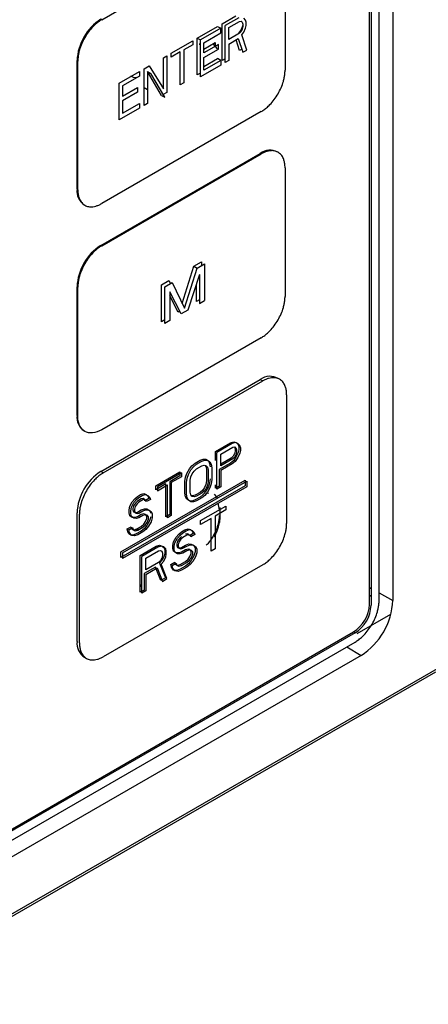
# Model space of a CAD drawing. Header units: millimetres. Extents: x 0 to 423, y 0 to 297.
# Tile 24 of 41: x 398.44 to 404.48, y 133.91 to 148.49. Entities that reach past the tile are written whole.
import ezdxf

# ---------------------------------------------------------------- set-up
doc = ezdxf.new("R2010")
doc.units = ezdxf.units.MM
doc.layers.add('实线', color=2, linetype='Continuous', lineweight=25)

msp = doc.modelspace()

# ---------------------------------------------------------------- linework, layer by layer
at = {"layer": '实线', "color": 2, "linetype": 'Continuous', "lineweight": 25, "true_color": 0xffff00}
for p, q in [((403.9539, 149.7751), (403.9539, 139.8922)), ((403.7496, 139.8879), (403.7496, 149.5278)), ((399.6484, 148.4892), (401.0369, 149.2908)), ((403.6318, 149.3), (403.6318, 139.8199)), ((403.6082, 139.8335), (403.6082, 149.2221)), ((402.359, 148.6974), (402.359, 147.7405)), ((401.4286, 148.4282), (401.6292, 148.544)), ((399.6484, 148.4892), (399.6366, 148.496)), ((401.0609, 148.2159), (401.3618, 148.3896)), ((401.3618, 148.3896), (401.4089, 148.3624)), ((401.4286, 147.8838), (401.4286, 148.4282)), ((401.6763, 148.5168), (401.4758, 148.401)), ((401.4758, 147.8566), (401.4758, 148.401)), ((401.5259, 148.372), (401.6847, 148.4637)), ((401.6847, 148.4637), (401.7097, 148.4666)), ((401.7295, 148.3934), (401.7044, 148.3326)), ((401.7097, 148.4666), (401.7265, 148.4531)), ((401.7265, 148.4531), (401.7348, 148.4231)), ((401.7348, 148.4188), (401.7295, 148.3934)), ((401.7348, 148.4231), (401.7348, 148.3884)), ((401.7766, 148.482), (401.7515, 148.5139)), ((401.785, 148.4521), (401.7766, 148.482)), ((401.7766, 148.3662), (401.785, 148.4057)), ((401.785, 148.4057), (401.785, 148.4521)), ((401.4089, 148.3624), (401.1081, 148.1887)), ((401.1582, 148.1482), (401.4089, 148.2929)), ((401.4089, 148.2929), (401.4089, 148.3624)), ((401.5259, 148.1983), (401.5259, 148.372)), ((401.6847, 148.2899), (401.5259, 148.1983)), ((401.7044, 148.3326), (401.671, 148.2901)), ((401.671, 148.2901), (401.6732, 148.2834)), ((401.7097, 148.316), (401.6847, 148.2899)), ((401.7265, 148.3488), (401.7097, 148.316)), ((401.7181, 148.2629), (401.7515, 148.3054)), ((401.7933, 148.0399), (401.7181, 148.2629)), ((401.7348, 148.3884), (401.7265, 148.3488)), ((401.7515, 148.3054), (401.7766, 148.3662)), ((400.6765, 147.994), (400.9941, 148.1773)), ((400.9941, 148.1194), (400.8604, 148.0422)), ((400.9941, 148.1773), (400.9941, 148.1194)), ((401.0609, 147.6716), (401.0609, 148.2159)), ((401.0609, 148.2159), (401.1081, 148.1887)), ((401.0979, 148.1188), (401.098, 148.1284)), ((401.098, 148.1284), (401.0986, 148.1375)), ((401.1081, 147.6444), (401.1081, 148.1887)), ((401.1582, 148.052), (401.3283, 148.1502)), ((401.1582, 147.9976), (401.1582, 148.1482)), ((401.3755, 148.123), (401.1582, 147.9976)), ((401.2945, 148.1285), (401.3546, 148.0592)), ((401.3283, 148.1502), (401.3283, 148.0958)), ((401.3755, 148.0535), (401.3755, 148.123)), ((401.5259, 148.1288), (401.668, 148.2108)), ((401.5259, 148.1288), (401.5259, 147.8856)), ((401.6877, 148.0334), (401.6358, 148.1922)), ((401.668, 148.2108), (401.7348, 148.0062)), ((400.5595, 147.9265), (400.6097, 147.9554)), ((400.6097, 147.9554), (400.6097, 147.4111)), ((400.8102, 148.0133), (400.6765, 147.9361)), ((400.6765, 147.9361), (400.6765, 147.994)), ((400.8102, 147.5268), (400.8102, 148.0133)), ((400.8604, 148.0422), (400.8604, 147.5558)), ((401.1582, 147.9281), (401.3755, 148.0535)), ((401.7199, 148.052), (401.6877, 148.0334)), ((401.7348, 148.0062), (401.7933, 148.0399)), ((399.2831, 145.9784), (399.2831, 147.8837)), ((399.2949, 145.9716), (399.2949, 147.8769)), ((400.2754, 147.7625), (400.3506, 147.8059)), ((400.3506, 147.8059), (400.5595, 147.4632)), ((400.5595, 147.4632), (400.5595, 147.9265)), ((401.4089, 147.818), (401.1081, 147.6444)), ((401.1582, 147.7428), (401.1582, 147.9281)), ((401.1582, 147.7972), (401.3618, 147.9147)), ((401.4089, 147.8875), (401.1582, 147.7428)), ((401.4089, 147.8875), (401.3618, 147.9147)), ((401.4089, 147.8875), (401.4089, 147.818)), ((401.4758, 147.9111), (401.4286, 147.8838)), ((401.5259, 147.8856), (401.4758, 147.8566)), ((399.9077, 147.5502), (400.2085, 147.7239)), ((400.2085, 147.7239), (400.2085, 147.6544)), ((400.2754, 147.2181), (400.2754, 147.7625)), ((400.5344, 147.3676), (400.3255, 147.7219)), ((400.3255, 147.7219), (400.3255, 147.247)), ((400.3255, 147.7219), (400.3727, 147.6947)), ((400.5816, 147.3404), (400.3727, 147.6947)), ((401.1081, 147.6988), (401.0609, 147.6716)), ((399.9077, 147.0058), (399.9077, 147.5502)), ((400.2085, 147.6544), (399.9578, 147.5096)), ((400.8604, 147.5558), (400.8102, 147.5268)), ((399.9578, 147.5096), (399.9578, 147.3591)), ((399.9578, 147.3591), (400.1751, 147.4845)), ((400.1751, 147.415), (399.9578, 147.2896)), ((400.1751, 147.4845), (400.1751, 147.415)), ((400.3255, 147.4519), (400.2754, 147.48)), ((400.6097, 147.4111), (400.5576, 147.381)), ((399.9578, 147.2896), (399.9578, 147.1043)), ((399.9578, 147.1043), (400.2085, 147.249)), ((400.2085, 147.249), (400.2085, 147.1795)), ((400.3255, 147.247), (400.2754, 147.2181)), ((400.5344, 147.3676), (400.5816, 147.3404)), ((402.0054, 147.1281), (399.6484, 145.7674)), ((400.2085, 147.1795), (399.9077, 147.0058)), ((399.6366, 145.1482), (401.9937, 146.5089)), ((399.6484, 145.1414), (402.0054, 146.5021)), ((402.0153, 146.5056), (402.0015, 146.5133)), ((402.359, 146.2979), (402.359, 144.3927)), ((401.0111, 144.8393), (401.1216, 144.9031)), ((401.1216, 144.9031), (401.1216, 144.8487)), ((400.8402, 144.2893), (401.0111, 144.8393)), ((400.8741, 144.2194), (401.0582, 144.8121)), ((401.0111, 144.8393), (401.0582, 144.8121)), ((401.0582, 144.8121), (401.1687, 144.8759)), ((401.1687, 144.8759), (401.1687, 144.3315)), ((400.5323, 144.563), (400.6428, 144.6267)), ((400.5794, 144.5357), (400.6899, 144.5995)), ((400.6428, 144.6267), (400.6634, 144.5842)), ((400.6899, 144.5995), (400.8741, 144.2194)), ((401.095, 144.7176), (400.9232, 144.1898)), ((401.095, 144.7176), (401.095, 144.289)), ((399.2831, 142.6306), (399.2831, 144.5358)), ((399.2949, 142.6238), (399.2949, 144.529)), ((400.5323, 144.0186), (400.5323, 144.563)), ((400.5794, 143.9914), (400.5794, 144.5357)), ((400.6531, 144.4624), (400.6531, 144.0339)), ((400.825, 144.1331), (400.6531, 144.4624)), ((401.0479, 144.3162), (401.0479, 144.5728)), ((400.7778, 144.1603), (400.6531, 144.3993)), ((401.095, 144.3435), (401.0479, 144.3162)), ((401.095, 144.289), (401.1687, 144.3315)), ((400.8031, 144.1749), (400.7778, 144.1603)), ((400.9232, 144.1898), (400.825, 144.1331)), ((400.5794, 144.0458), (400.5323, 144.0186)), ((400.6531, 144.0339), (400.5794, 143.9914)), ((402.0054, 143.7803), (399.6484, 142.4196)), ((399.6366, 141.8004), (401.9937, 143.1611)), ((401.9937, 143.1611), (402.029, 143.1407)), ((399.672, 141.78), (402.029, 143.1407)), ((402.3826, 142.9365), (402.3826, 141.0312)), ((399.2831, 142.6306), (399.2949, 142.6238)), ((399.3867, 142.4017), (399.3984, 142.3949)), ((401.3286, 142.0967), (401.5536, 142.2266)), ((401.5772, 142.213), (401.3522, 142.0831)), ((401.4084, 142.0577), (401.5865, 142.1605)), ((401.5536, 142.2266), (401.6005, 142.2421)), ((401.624, 142.2285), (401.5772, 142.213)), ((401.5865, 142.1605), (401.6147, 142.1651)), ((401.6005, 142.2421), (401.638, 142.229)), ((401.6105, 142.1644), (401.6192, 142.1371)), ((401.6147, 142.1651), (401.6334, 142.1528)), ((401.6192, 142.1371), (401.6192, 142.1023)), ((401.6615, 142.2154), (401.624, 142.2285)), ((401.6334, 142.1528), (401.6428, 142.1235)), ((401.638, 142.229), (401.6661, 142.1989)), ((401.6428, 142.1235), (401.6428, 142.0887)), ((401.6897, 142.1853), (401.6615, 142.2154)), ((401.6661, 142.1989), (401.6755, 142.1695)), ((401.6755, 142.1232), (401.6661, 142.0831)), ((401.6755, 142.1695), (401.6755, 142.1232)), ((401.699, 142.1559), (401.6897, 142.1853)), ((401.699, 142.1559), (401.699, 142.1096)), ((401.1036, 141.9668), (401.1505, 141.9823)), ((401.1505, 141.9823), (401.188, 141.9808)), ((401.188, 141.9808), (401.2255, 141.9561)), ((401.3286, 141.9616), (401.3286, 142.0967)), ((401.3522, 141.5387), (401.3522, 142.0831)), ((401.4084, 141.8839), (401.4084, 142.0577)), ((401.563, 142.0004), (401.4084, 141.9111)), ((401.5865, 141.9868), (401.4084, 141.8839)), ((401.5911, 142.0282), (401.563, 142.0004)), ((401.6147, 142.0146), (401.5865, 141.9868)), ((401.6098, 142.0622), (401.5911, 142.0282)), ((401.638, 142.0205), (401.6005, 141.9641)), ((401.6192, 142.1023), (401.6098, 142.0622)), ((401.6334, 142.0486), (401.6147, 142.0146)), ((401.6615, 142.0069), (401.624, 141.9505)), ((401.6428, 142.0887), (401.6334, 142.0486)), ((401.6661, 142.0831), (401.638, 142.0205)), ((401.6897, 142.0695), (401.6615, 142.0069)), ((401.699, 142.1096), (401.6897, 142.0695)), ((400.9068, 141.7721), (400.9442, 141.8401)), ((400.9442, 141.8401), (400.9817, 141.8849)), ((400.9678, 141.8265), (401.0053, 141.8713)), ((400.9817, 141.8849), (401.0286, 141.9235)), ((401.0053, 141.8713), (401.0522, 141.9099)), ((401.0147, 141.8072), (401.0522, 141.8404)), ((401.0286, 141.9235), (401.1036, 141.9668)), ((401.0522, 141.9099), (401.1272, 141.9532)), ((401.0522, 141.8404), (401.1272, 141.8837)), ((401.1272, 141.9532), (401.1741, 141.9687)), ((401.1272, 141.8837), (401.1647, 141.8938)), ((401.1647, 141.8938), (401.1928, 141.8869)), ((401.1741, 141.9687), (401.2116, 141.9672)), ((401.1768, 141.8908), (401.188, 141.8765)), ((401.188, 141.8765), (401.1974, 141.8356)), ((401.1928, 141.8869), (401.2116, 141.8629)), ((401.1974, 141.8356), (401.1974, 141.6619)), ((401.2116, 141.9672), (401.2491, 141.9425)), ((401.2116, 141.8629), (401.2209, 141.822)), ((401.2255, 141.9561), (401.2442, 141.9206)), ((401.2442, 141.9206), (401.2536, 141.8681)), ((401.2491, 141.9425), (401.2678, 141.907)), ((401.2678, 141.907), (401.2772, 141.8545)), ((401.2772, 141.8545), (401.2772, 141.6808)), ((401.5536, 141.9255), (401.3849, 141.828)), ((401.5772, 141.9119), (401.4084, 141.8144)), ((401.6005, 141.9641), (401.5536, 141.9255)), ((401.624, 141.9505), (401.5772, 141.9119)), ((399.672, 141.78), (399.6366, 141.8004)), ((400.4474, 141.588), (400.8036, 141.7937)), ((400.8272, 141.78), (400.471, 141.5744)), ((400.8036, 141.7357), (400.6536, 141.6492)), ((400.8272, 141.7221), (400.6772, 141.6355)), ((400.8036, 141.7937), (400.8036, 141.7357)), ((400.8272, 141.78), (400.8272, 141.7221)), ((400.8786, 141.6516), (400.888, 141.715)), ((400.888, 141.715), (400.9068, 141.7721)), ((400.9022, 141.638), (400.9116, 141.7013)), ((400.9116, 141.7013), (400.9303, 141.7585)), ((400.9303, 141.7585), (400.9678, 141.8265)), ((400.9584, 141.6705), (400.9678, 141.7222)), ((400.9678, 141.7222), (400.9866, 141.7678)), ((400.9866, 141.7678), (401.0147, 141.8072)), ((401.2209, 141.822), (401.2209, 141.6483)), ((401.2536, 141.6944), (401.2442, 141.631)), ((401.3849, 141.828), (401.3849, 141.5848)), ((401.4084, 141.8144), (401.4084, 141.5712)), ((399.9313, 140.6096), (401.7697, 141.6709)), ((401.7697, 141.5893), (399.9313, 140.5279)), ((399.9548, 140.596), (401.7933, 141.6573)), ((401.7933, 141.5757), (399.9548, 140.5143)), ((400.5974, 141.6167), (400.4474, 141.5301)), ((400.4474, 141.5301), (400.4474, 141.588)), ((400.471, 141.5165), (400.621, 141.6031)), ((400.471, 141.5744), (400.471, 141.5165)), ((400.5974, 141.1302), (400.5974, 141.6167)), ((400.621, 141.1166), (400.621, 141.6031)), ((400.6536, 141.6492), (400.6536, 141.1627)), ((400.6772, 141.6355), (400.6772, 141.1491)), ((400.8786, 141.4779), (400.8786, 141.6516)), ((400.9022, 141.4643), (400.9022, 141.638)), ((400.9584, 141.4968), (400.9584, 141.6705)), ((401.1692, 141.5646), (401.1411, 141.5252)), ((401.1928, 141.551), (401.1647, 141.5116)), ((401.188, 141.6102), (401.1692, 141.5646)), ((401.1974, 141.6619), (401.188, 141.6102)), ((401.2255, 141.5739), (401.188, 141.5059)), ((401.2116, 141.5966), (401.1928, 141.551)), ((401.2209, 141.6483), (401.2116, 141.5966)), ((401.2491, 141.5603), (401.2116, 141.4923)), ((401.2442, 141.631), (401.2255, 141.5739)), ((401.2678, 141.6174), (401.2491, 141.5603)), ((401.2772, 141.6808), (401.2678, 141.6174)), ((401.3286, 141.5524), (401.3286, 141.605)), ((401.3849, 141.5848), (401.3286, 141.5524)), ((401.4084, 141.5712), (401.3522, 141.5387)), ((401.7697, 141.6709), (401.7697, 141.5893)), ((401.7933, 141.6573), (401.7933, 141.5757)), ((400.1005, 141.353), (400.138, 141.3978)), ((400.138, 141.3978), (400.1755, 141.4311)), ((400.1616, 141.3842), (400.1991, 141.4175)), ((400.1755, 141.4311), (400.2224, 141.4581)), ((400.2318, 141.394), (400.1755, 141.3616)), ((400.1991, 141.4175), (400.246, 141.4445)), ((400.2224, 141.4581), (400.2693, 141.4736)), ((400.2599, 141.3987), (400.2318, 141.394)), ((400.246, 141.4445), (400.2929, 141.46)), ((400.2787, 141.3864), (400.2599, 141.3987)), ((400.2693, 141.4736), (400.3068, 141.4605)), ((400.3443, 141.4011), (400.288, 141.3686)), ((400.2929, 141.46), (400.3304, 141.4469)), ((400.3068, 141.4605), (400.3349, 141.4304)), ((400.3304, 141.4469), (400.3585, 141.4168)), ((400.3349, 141.4304), (400.3443, 141.4011)), ((400.3585, 141.4168), (400.3678, 141.3875)), ((400.888, 141.4254), (400.8786, 141.4779)), ((400.9068, 141.3899), (400.888, 141.4254)), ((400.9116, 141.4118), (400.9022, 141.4643)), ((400.9303, 141.3763), (400.9116, 141.4118)), ((400.9678, 141.4558), (400.9584, 141.4968)), ((400.9866, 141.4319), (400.9678, 141.4558)), ((400.9911, 141.4386), (400.979, 141.4416)), ((401.0147, 141.425), (400.9866, 141.4319)), ((401.0286, 141.4487), (400.9911, 141.4386)), ((401.0522, 141.4351), (401.0147, 141.425)), ((401.1036, 141.492), (401.0286, 141.4487)), ((401.1036, 141.4225), (401.0286, 141.3792)), ((401.1272, 141.4784), (401.0522, 141.4351)), ((401.1272, 141.4089), (401.0522, 141.3656)), ((401.1411, 141.5252), (401.1036, 141.492)), ((401.1505, 141.4611), (401.1036, 141.4225)), ((401.1647, 141.5116), (401.1272, 141.4784)), ((401.1741, 141.4475), (401.1272, 141.4089)), ((401.188, 141.5059), (401.1505, 141.4611)), ((401.2116, 141.4923), (401.1741, 141.4475)), ((401.3122, 141.4636), (401.3608, 141.4076)), ((400.0537, 141.2333), (400.063, 141.285)), ((400.063, 141.285), (400.1005, 141.353)), ((400.0772, 141.2197), (400.0866, 141.2714)), ((400.0866, 141.2714), (400.1241, 141.3394)), ((400.1193, 141.2944), (400.1099, 141.2542)), ((400.1099, 141.2542), (400.1099, 141.231)), ((400.1474, 141.3337), (400.1193, 141.2944)), ((400.1241, 141.3394), (400.1616, 141.3842)), ((400.1429, 141.2807), (400.1335, 141.2406)), ((400.171, 141.3201), (400.1429, 141.2807)), ((400.1755, 141.3616), (400.1474, 141.3337)), ((400.1991, 141.348), (400.171, 141.3201)), ((400.2554, 141.3804), (400.1991, 141.348)), ((400.2318, 141.2319), (400.2787, 141.2474)), ((400.2835, 141.3851), (400.2554, 141.3804)), ((400.288, 141.3686), (400.2787, 141.3864)), ((400.2787, 141.2474), (400.3162, 141.2458)), ((400.3022, 141.3727), (400.2835, 141.3851)), ((400.3116, 141.355), (400.3022, 141.3727)), ((400.3678, 141.3875), (400.3116, 141.355)), ((400.9442, 141.3652), (400.9068, 141.3899)), ((400.9678, 141.3516), (400.9303, 141.3763)), ((400.9817, 141.3637), (400.9442, 141.3652)), ((401.0053, 141.3501), (400.9678, 141.3516)), ((401.0286, 141.3792), (400.9817, 141.3637)), ((401.0522, 141.3656), (401.0053, 141.3501)), ((401.111, 141.0729), (401.4845, 141.2885)), ((401.3665, 141.3293), (401.3851, 141.232)), ((401.4001, 141.1291), (401.4001, 141.2688)), ((401.4845, 141.2885), (401.4845, 141.2306)), ((399.2831, 139.2828), (399.2831, 141.188)), ((399.3184, 139.2624), (399.3184, 141.1676)), ((400.0537, 141.187), (400.0537, 141.2333)), ((400.063, 141.1461), (400.0537, 141.187)), ((400.1005, 141.1214), (400.063, 141.1461)), ((400.0772, 141.1734), (400.0772, 141.2197)), ((400.0866, 141.1325), (400.0772, 141.1734)), ((400.1241, 141.1078), (400.0866, 141.1325)), ((400.138, 141.1199), (400.1005, 141.1214)), ((400.1099, 141.231), (400.1193, 141.2017)), ((400.1193, 141.2017), (400.1474, 141.1948)), ((400.1616, 141.1063), (400.1241, 141.1078)), ((400.1335, 141.2406), (400.1335, 141.2174)), ((400.1335, 141.2174), (400.1429, 141.1881)), ((400.1755, 141.1299), (400.138, 141.1199)), ((400.1429, 141.1881), (400.171, 141.1812)), ((400.1474, 141.1948), (400.1755, 141.1994)), ((400.1991, 141.1163), (400.1616, 141.1063)), ((400.171, 141.1812), (400.1991, 141.1858)), ((400.1755, 141.1994), (400.2318, 141.2319)), ((400.2318, 141.1624), (400.1755, 141.1299)), ((400.1991, 141.1858), (400.2554, 141.2183)), ((400.2554, 141.1488), (400.1991, 141.1163)), ((400.2693, 141.1725), (400.2318, 141.1624)), ((400.2554, 141.2183), (400.3022, 141.2338)), ((400.2929, 141.1589), (400.2554, 141.1488)), ((400.2974, 141.1655), (400.2693, 141.1725)), ((400.321, 141.1519), (400.2929, 141.1589)), ((400.3162, 141.1416), (400.2974, 141.1655)), ((400.2974, 141.0613), (400.3162, 141.1069)), ((400.3022, 141.2338), (400.3397, 141.2322)), ((400.3162, 141.2458), (400.3537, 141.2212)), ((400.3162, 141.1069), (400.3162, 141.1416)), ((400.3397, 141.128), (400.321, 141.1519)), ((400.3397, 141.2322), (400.3772, 141.2076)), ((400.3397, 141.0933), (400.3397, 141.128)), ((400.3537, 141.2212), (400.3724, 141.1857)), ((400.3724, 141.1278), (400.3537, 141.0706)), ((400.3772, 141.2076), (400.396, 141.1721)), ((400.396, 141.1141), (400.3772, 141.057)), ((400.396, 141.1721), (400.396, 141.1141)), ((400.6536, 141.1627), (400.5974, 141.1302)), ((400.6772, 141.1491), (400.621, 141.1166)), ((401.2683, 141.1058), (401.111, 141.015)), ((401.2683, 140.6193), (401.2683, 141.1058)), ((401.4845, 141.2306), (401.3273, 141.1398)), ((401.3273, 141.1398), (401.3273, 140.6534)), ((400.0255, 140.9507), (400.0818, 140.9831)), ((400.0491, 140.9371), (400.1054, 140.9695)), ((400.0818, 140.9831), (400.0912, 140.9538)), ((400.1054, 140.9695), (400.1147, 140.9402)), ((400.1568, 140.9454), (400.2318, 140.9887)), ((400.1804, 140.9318), (400.2554, 140.9751)), ((400.2318, 140.9887), (400.2693, 141.0219)), ((400.2787, 140.9578), (400.2318, 140.9192)), ((400.2554, 140.9751), (400.2929, 141.0083)), ((400.2693, 141.0219), (400.2974, 141.0613)), ((400.3162, 141.0026), (400.2787, 140.9578)), ((400.2929, 141.0083), (400.321, 141.0477)), ((400.3397, 140.989), (400.3022, 140.9442)), ((400.3537, 141.0706), (400.3162, 141.0026)), ((400.321, 141.0477), (400.3397, 141.0933)), ((400.3772, 141.057), (400.3397, 140.989)), ((401.111, 141.015), (401.111, 141.0729)), ((400.0349, 140.9098), (400.0255, 140.9507)), ((400.0255, 140.9507), (400.0491, 140.9371)), ((400.063, 140.8681), (400.0349, 140.9098)), ((400.0349, 140.9098), (400.0585, 140.8962)), ((400.0585, 140.8962), (400.0491, 140.9371)), ((400.0866, 140.8545), (400.0585, 140.8962)), ((400.1099, 140.8604), (400.063, 140.8681)), ((400.1335, 140.8468), (400.0866, 140.8545)), ((400.0912, 140.9538), (400.1193, 140.9353)), ((400.1568, 140.8759), (400.1099, 140.8604)), ((400.1147, 140.9402), (400.1429, 140.9217)), ((400.1193, 140.9353), (400.1568, 140.9454)), ((400.1804, 140.8623), (400.1335, 140.8468)), ((400.1429, 140.9217), (400.1804, 140.9318)), ((400.2318, 140.9192), (400.1568, 140.8759)), ((400.2554, 140.9056), (400.1804, 140.8623)), ((400.3022, 140.9442), (400.2554, 140.9056)), ((400.708, 140.7592), (400.7473, 140.8282)), ((400.7315, 140.7455), (400.7709, 140.8146)), ((400.7473, 140.8282), (400.7866, 140.874)), ((400.7964, 140.8102), (400.7669, 140.77)), ((400.7709, 140.8146), (400.8102, 140.8604)), ((400.7866, 140.874), (400.8259, 140.9083)), ((400.8259, 140.8388), (400.7964, 140.8102)), ((400.8102, 140.8604), (400.8495, 140.8947)), ((400.8495, 140.8252), (400.82, 140.7966)), ((400.8259, 140.9083), (400.8751, 140.9367)), ((400.8495, 140.8947), (400.8986, 140.9231)), ((400.9085, 140.8593), (400.8495, 140.8252)), ((400.8751, 140.9367), (400.9242, 140.9535)), ((400.9144, 140.8783), (400.8849, 140.8729)), ((400.8986, 140.9231), (400.9478, 140.9399)), ((400.938, 140.8647), (400.9085, 140.8593)), ((400.9341, 140.8665), (400.9144, 140.8783)), ((400.9242, 140.9535), (400.9635, 140.9414)), ((400.9439, 140.849), (400.9341, 140.8665)), ((400.9576, 140.8529), (400.938, 140.8647)), ((401.0029, 140.8831), (400.9439, 140.849)), ((400.9478, 140.9399), (400.9871, 140.9278)), ((400.9675, 140.8354), (400.9576, 140.8529)), ((400.9635, 140.9414), (400.993, 140.9121)), ((401.0264, 140.8695), (400.9675, 140.8354)), ((400.9871, 140.9278), (401.0166, 140.8985)), ((400.993, 140.9121), (401.0029, 140.8831)), ((401.0166, 140.8985), (401.0264, 140.8695)), ((400.2165, 140.5565), (400.4524, 140.6927)), ((400.476, 140.6791), (400.24, 140.5429)), ((400.4524, 140.6927), (400.5015, 140.7095)), ((400.5251, 140.6959), (400.476, 140.6791)), ((400.5015, 140.7095), (400.5409, 140.6974)), ((400.5644, 140.6838), (400.5251, 140.6959)), ((400.5409, 140.6974), (400.5703, 140.6681)), ((400.5939, 140.6545), (400.5644, 140.6838)), ((400.5703, 140.6681), (400.5802, 140.6391)), ((400.6981, 140.7072), (400.708, 140.7592)), ((400.6981, 140.6608), (400.6981, 140.7072)), ((400.7217, 140.6935), (400.7315, 140.7455)), ((400.7217, 140.6472), (400.7217, 140.6935)), ((400.7669, 140.77), (400.7571, 140.7296)), ((400.7571, 140.7296), (400.7571, 140.7065)), ((400.7571, 140.7065), (400.7669, 140.6774)), ((400.7669, 140.6774), (400.7964, 140.6712)), ((400.7905, 140.7564), (400.7807, 140.716)), ((400.7807, 140.716), (400.7807, 140.6928)), ((400.7807, 140.6928), (400.7905, 140.6638)), ((400.82, 140.7966), (400.7905, 140.7564)), ((400.7905, 140.6638), (400.82, 140.6576)), ((400.7964, 140.6712), (400.8259, 140.6767)), ((400.8259, 140.6767), (400.8849, 140.7107)), ((400.8495, 140.6631), (400.9085, 140.6971)), ((400.8849, 140.7107), (400.9341, 140.7275)), ((400.9085, 140.6971), (400.9576, 140.7139)), ((400.9341, 140.7275), (400.9734, 140.7271)), ((400.9576, 140.7139), (400.9969, 140.7135)), ((400.9734, 140.7271), (401.0127, 140.7034)), ((400.9969, 140.7135), (401.0363, 140.6898)), ((401.0127, 140.7034), (401.0324, 140.6685)), ((401.0324, 140.6685), (401.0324, 140.6105)), ((401.0363, 140.6898), (401.0559, 140.6548)), ((399.9313, 140.5279), (399.9313, 140.6096)), ((399.9548, 140.596), (399.9548, 140.5143)), ((400.2165, 140.0121), (400.2165, 140.5565)), ((400.24, 139.9985), (400.24, 140.5429)), ((400.299, 140.519), (400.4858, 140.6268)), ((400.299, 140.3453), (400.299, 140.519)), ((400.4858, 140.6268), (400.5153, 140.6323)), ((400.5153, 140.6323), (400.5349, 140.6205)), ((400.5349, 140.6205), (400.5448, 140.5914)), ((400.5448, 140.5567), (400.5349, 140.5162)), ((400.5703, 140.5523), (400.5409, 140.489)), ((400.5448, 140.5914), (400.5448, 140.5567)), ((400.5644, 140.4753), (400.5939, 140.5387)), ((400.5802, 140.5927), (400.5703, 140.5523)), ((400.5802, 140.6391), (400.5802, 140.5927)), ((400.6037, 140.6254), (400.5939, 140.6545)), ((400.5939, 140.5387), (400.6037, 140.5791)), ((400.6037, 140.5791), (400.6037, 140.6254)), ((400.708, 140.6202), (400.6981, 140.6608)), ((400.7473, 140.5965), (400.708, 140.6202)), ((400.7315, 140.6066), (400.7217, 140.6472)), ((400.7709, 140.5829), (400.7315, 140.6066)), ((400.7866, 140.5961), (400.7473, 140.5965)), ((400.8102, 140.5825), (400.7709, 140.5829)), ((400.8259, 140.6072), (400.7866, 140.5961)), ((400.8495, 140.5936), (400.8102, 140.5825)), ((400.82, 140.6576), (400.8495, 140.6631)), ((400.8849, 140.6412), (400.8259, 140.6072)), ((400.9085, 140.6276), (400.8495, 140.5936)), ((400.9242, 140.6524), (400.8849, 140.6412)), ((400.9478, 140.6388), (400.9085, 140.6276)), ((400.9537, 140.6462), (400.9242, 140.6524)), ((400.9242, 140.5018), (400.9537, 140.542)), ((400.9773, 140.6326), (400.9478, 140.6388)), ((400.9478, 140.4882), (400.9773, 140.5284)), ((400.9734, 140.6228), (400.9537, 140.6462)), ((400.9537, 140.542), (400.9734, 140.5881)), ((400.9734, 140.5881), (400.9734, 140.6228)), ((401.0127, 140.5529), (400.9734, 140.4838)), ((400.9969, 140.6092), (400.9773, 140.6326)), ((400.9773, 140.5284), (400.9969, 140.5745)), ((400.9969, 140.5745), (400.9969, 140.6092)), ((401.0363, 140.5393), (400.9969, 140.4702)), ((401.0324, 140.6105), (401.0127, 140.5529)), ((401.0559, 140.5969), (401.0363, 140.5393)), ((401.0559, 140.6548), (401.0559, 140.5969)), ((401.3273, 140.6534), (401.2683, 140.6193)), ((366.8185, 117.0679), (407.3231, 140.4507)), ((402.029, 140.4189), (399.672, 139.0582)), ((400.4426, 140.3859), (400.2754, 140.2894)), ((400.4858, 140.4531), (400.299, 140.3453)), ((400.299, 140.2758), (400.4661, 140.3723)), ((400.5212, 140.188), (400.4426, 140.3859)), ((400.4661, 140.3723), (400.5448, 140.1744)), ((400.5153, 140.4817), (400.4858, 140.4531)), ((400.5409, 140.489), (400.5015, 140.4431)), ((400.5015, 140.4431), (400.59, 140.2278)), ((400.5349, 140.5162), (400.5153, 140.4817)), ((400.5251, 140.4295), (400.5644, 140.4753)), ((400.6136, 140.2142), (400.5251, 140.4295)), ((400.6686, 140.4237), (400.7276, 140.4578)), ((400.6785, 140.3831), (400.6686, 140.4237)), ((400.708, 140.3422), (400.6785, 140.3831)), ((400.6922, 140.4101), (400.7512, 140.4442)), ((400.702, 140.3695), (400.6922, 140.4101)), ((400.7276, 140.4578), (400.7375, 140.4287)), ((400.7375, 140.4287), (400.7669, 140.411)), ((400.7512, 140.4442), (400.761, 140.4151)), ((400.761, 140.4151), (400.7905, 140.3974)), ((400.7669, 140.411), (400.8063, 140.4221)), ((400.7905, 140.3974), (400.8298, 140.4085)), ((400.8063, 140.4221), (400.8849, 140.4675)), ((400.8849, 140.398), (400.8063, 140.3526)), ((400.8298, 140.4085), (400.9085, 140.4539)), ((400.9085, 140.3844), (400.8298, 140.339)), ((400.8849, 140.4675), (400.9242, 140.5018)), ((400.9341, 140.438), (400.8849, 140.398)), ((400.9085, 140.4539), (400.9478, 140.4882)), ((400.9576, 140.4244), (400.9085, 140.3844)), ((400.9734, 140.4838), (400.9341, 140.438)), ((400.9969, 140.4702), (400.9576, 140.4244)), ((400.2754, 140.2894), (400.2754, 140.0462)), ((400.299, 140.2758), (400.299, 140.0326)), ((400.59, 140.2278), (400.5212, 140.188)), ((400.7315, 140.3286), (400.702, 140.3695)), ((400.7571, 140.3358), (400.708, 140.3422)), ((400.7807, 140.3222), (400.7315, 140.3286)), ((400.8063, 140.3526), (400.7571, 140.3358)), ((400.8298, 140.339), (400.7807, 140.3222)), ((400.24, 140.1296), (400.2165, 140.116)), ((400.2165, 140.0987), (400.24, 140.1123)), ((400.5448, 140.1744), (400.6136, 140.2142)), ((403.6082, 140.0815), (403.6318, 140.0686)), ((400.2754, 140.0462), (400.2165, 140.0121)), ((400.299, 140.0326), (400.24, 139.9985)), ((403.6082, 139.9696), (403.6318, 139.956)), ((403.7496, 140.0041), (403.9539, 139.8922)), ((403.9204, 139.6826), (403.4225, 139.3951)), ((403.3961, 139.4117), (389.9611, 131.6558)), ((390.1025, 131.7647), (403.3725, 139.4253)), ((403.3961, 139.4117), (403.3725, 139.4253)), ((389.9611, 131.5197), (403.3961, 139.2756)), ((403.4829, 139.0765), (390.0613, 131.3283)), ((403.2726, 139.2043), (403.4829, 139.0765)), ((403.4913, 139.0814), (403.4829, 139.0765)), ((404.5838, 138.8306), (366.8399, 117.0415))]:
    msp.add_line(p, q, dxfattribs=at)
for centre, radius, start, end in [((400.0507, 147.8487), 0.7684, 122.60548, 177.39452), ((402.138, 146.3205), 0.2373, 61.85085, 127.46929), ((399.5274, 145.9512), 0.2458, 173.65258, 235.51964), ((400.0507, 144.5009), 0.7684, 122.60548, 177.39452), ((402.1372, 142.9755), 0.2346, 59.19663, 127.71906), ((399.5281, 142.6035), 0.2465, 173.70115, 234.98667), ((400.0507, 141.1531), 0.7684, 122.60548, 177.39452), ((403.0965, 139.8568), 0.5123, 302.60548, 357.39452), ((403.1201, 139.8432), 0.5123, 302.60548, 357.39452), ((402.9314, 139.9387), 1.0235, 302.60548, 357.39452), ((399.5239, 139.2549), 0.2424, 173.39528, 238.42336)]:
    msp.add_arc(centre, radius, start, end, dxfattribs=at)
for points, knots in [([(399.6484, 148.4892), (399.6395, 148.4839), (399.6217, 148.4732), (399.5952, 148.4543), (399.5691, 148.4335), (399.5434, 148.4106), (399.504, 148.3717), (399.4529, 148.3119), (399.3968, 148.2264), (399.3507, 148.135), (399.3217, 148.0531), (399.3051, 147.9846), (399.2964, 147.9291), (399.2954, 147.8943), (399.2949, 147.8769)], [0, 0, 0, 0, 0.0482774, 0.0961591, 0.1439201, 0.1918374, 0.2401856, 0.370003, 0.5000481, 0.6298656, 0.7599108, 0.8401054, 0.919707, 1, 1, 1, 1]), ([(402.0054, 147.1281), (402.0144, 147.1335), (402.0322, 147.1442), (402.0586, 147.163), (402.0847, 147.1838), (402.1105, 147.2068), (402.1499, 147.2456), (402.201, 147.3055), (402.2571, 147.391), (402.3031, 147.4824), (402.3322, 147.5642), (402.3488, 147.6328), (402.3574, 147.6883), (402.3585, 147.723), (402.359, 147.7405)], [0, 0, 0, 0, 0.0482774, 0.0961591, 0.1439201, 0.1918374, 0.2401856, 0.370003, 0.5000481, 0.6298656, 0.7599108, 0.8401054, 0.919707, 1, 1, 1, 1]), ([(400.1724, 147.6335), (400.1705, 147.6329), (400.133, 147.622), (400.104, 147.6374), (400.0765, 147.6521)], [0, 0, 0, 0, 0.0506362, 1, 1, 1, 1]), ([(402.359, 146.2979), (402.3588, 146.3081), (402.3584, 146.3285), (402.3553, 146.3572), (402.3504, 146.3845), (402.3434, 146.4102), (402.3295, 146.4477), (402.3031, 146.4915), (402.2572, 146.5297), (402.201, 146.5505), (402.1447, 146.5515), (402.0936, 146.5412), (402.0499, 146.526), (402.0203, 146.5101), (402.0054, 146.5021)], [0, 0, 0, 0, 0.0482774, 0.0961591, 0.1439201, 0.1918374, 0.2401856, 0.370003, 0.5000481, 0.6298656, 0.7599108, 0.8401054, 0.919707, 1, 1, 1, 1]), ([(399.2949, 145.9716), (399.2951, 145.9614), (399.2954, 145.9411), (399.2985, 145.9123), (399.3035, 145.885), (399.3105, 145.8593), (399.3244, 145.8218), (399.3507, 145.778), (399.3967, 145.7398), (399.4529, 145.7191), (399.5092, 145.718), (399.5602, 145.7283), (399.604, 145.7436), (399.6336, 145.7595), (399.6484, 145.7674)], [0, 0, 0, 0, 0.0482774, 0.0961591, 0.1439201, 0.1918374, 0.2401856, 0.370003, 0.5000481, 0.6298656, 0.7599108, 0.8401054, 0.919707, 1, 1, 1, 1]), ([(399.6484, 145.1414), (399.6395, 145.136), (399.6217, 145.1253), (399.5952, 145.1065), (399.5691, 145.0857), (399.5434, 145.0628), (399.504, 145.0239), (399.4529, 144.964), (399.3968, 144.8785), (399.3507, 144.7871), (399.3217, 144.7053), (399.3051, 144.6368), (399.2964, 144.5813), (399.2954, 144.5465), (399.2949, 144.529)], [0, 0, 0, 0, 0.0482774, 0.0961591, 0.1439201, 0.1918374, 0.2401856, 0.370003, 0.5000481, 0.6298656, 0.7599108, 0.8401054, 0.919707, 1, 1, 1, 1]), ([(402.0054, 143.7803), (402.0144, 143.7857), (402.0322, 143.7964), (402.0586, 143.8152), (402.0847, 143.836), (402.1105, 143.8589), (402.1499, 143.8978), (402.201, 143.9577), (402.2571, 144.0432), (402.3031, 144.1346), (402.3322, 144.2164), (402.3488, 144.2849), (402.3574, 144.3404), (402.3585, 144.3752), (402.359, 144.3927)], [0, 0, 0, 0, 0.0482774, 0.0961591, 0.1439201, 0.1918374, 0.2401856, 0.370003, 0.5000481, 0.6298656, 0.7599108, 0.8401054, 0.919707, 1, 1, 1, 1]), ([(402.3826, 142.9365), (402.3824, 142.9467), (402.382, 142.967), (402.3789, 142.9958), (402.374, 143.0231), (402.367, 143.0488), (402.353, 143.0863), (402.3267, 143.1301), (402.2807, 143.1683), (402.2246, 143.189), (402.1683, 143.1901), (402.1172, 143.1798), (402.0735, 143.1645), (402.0439, 143.1486), (402.029, 143.1407)], [0, 0, 0, 0, 0.0482774, 0.0961591, 0.1439201, 0.1918374, 0.2401856, 0.370003, 0.5000481, 0.6298656, 0.7599108, 0.8401054, 0.919707, 1, 1, 1, 1]), ([(399.6484, 142.4196), (399.6021, 142.3929), (399.5559, 142.3768), (399.4704, 142.3684), (399.4311, 142.376), (399.3657, 142.4138), (399.3395, 142.4439), (399.3041, 142.5222), (399.2949, 142.5703), (399.2949, 142.6238)], [0, 0, 0, 0, 0.25, 0.25, 0.5, 0.5, 0.75, 0.75, 1, 1, 1, 1]), ([(399.672, 141.78), (399.6631, 141.7746), (399.6453, 141.7639), (399.6188, 141.7451), (399.5927, 141.7243), (399.567, 141.7014), (399.5275, 141.6625), (399.4765, 141.6026), (399.4203, 141.5171), (399.3743, 141.4257), (399.3453, 141.3439), (399.3286, 141.2754), (399.32, 141.2199), (399.319, 141.1851), (399.3184, 141.1676)], [0, 0, 0, 0, 0.0482774, 0.0961591, 0.1439201, 0.1918374, 0.2401856, 0.370003, 0.5000481, 0.6298656, 0.7599108, 0.8401054, 0.919707, 1, 1, 1, 1]), ([(401.183, 141.4713), (401.1942, 141.477), (401.2102, 141.485), (401.2228, 141.4813), (401.2266, 141.4802)], [0, 0, 0, 0, 0.6964154, 1, 1, 1, 1]), ([(401.3851, 141.1486), (401.3849, 141.1389), (401.3845, 141.1198), (401.3815, 141.09), (401.3768, 141.0597), (401.3702, 141.0289), (401.36, 140.9909), (401.3445, 140.9456), (401.3221, 140.8935), (401.3037, 140.8599), (401.2945, 140.843)], [0, 0, 0, 0, 0.1016531, 0.2019703, 0.3015499, 0.4010035, 0.5009452, 0.6667159, 0.8321181, 1, 1, 1, 1]), ([(401.3122, 140.8328), (401.3177, 140.8426), (401.3286, 140.8621), (401.3431, 140.892), (401.3562, 140.9221), (401.3677, 140.9524), (401.3823, 140.9979), (401.3967, 141.0587), (401.399, 141.1055), (401.4001, 141.1291)], [0, 0, 0, 0, 0.1011014, 0.2009934, 0.3002795, 0.3995745, 0.4994925, 0.7481362, 1, 1, 1, 1]), ([(402.029, 140.4189), (402.0379, 140.4242), (402.0557, 140.4349), (402.0822, 140.4538), (402.1083, 140.4746), (402.134, 140.4975), (402.1735, 140.5364), (402.2246, 140.5962), (402.2807, 140.6817), (402.3267, 140.7731), (402.3557, 140.855), (402.3724, 140.9235), (402.381, 140.979), (402.382, 141.0138), (402.3826, 141.0312)], [0, 0, 0, 0, 0.0482774, 0.0961591, 0.1439201, 0.1918374, 0.2401856, 0.370003, 0.5000481, 0.6298656, 0.7599108, 0.8401054, 0.919707, 1, 1, 1, 1]), ([(400.2086, 140.948), (400.194, 140.9421), (400.1695, 140.9323), (400.1505, 140.9389), (400.1428, 140.9416)], [0, 0, 0, 0, 0.5975738, 1, 1, 1, 1]), ([(401.2945, 140.843), (401.2885, 140.8331), (401.2767, 140.8133), (401.2575, 140.7848), (401.2374, 140.7577), (401.2162, 140.7317), (401.2015, 140.7157), (401.194, 140.7076)], [0, 0, 0, 0, 0.2024107, 0.4023989, 0.601173, 0.7999633, 1, 1, 1, 1]), ([(403.3961, 139.2756), (403.405, 139.2809), (403.4228, 139.2916), (403.4493, 139.3105), (403.4754, 139.3313), (403.5011, 139.3542), (403.5406, 139.3931), (403.5916, 139.4529), (403.6477, 139.5384), (403.6938, 139.6298), (403.7228, 139.7117), (403.7394, 139.7802), (403.7481, 139.8357), (403.7491, 139.8705), (403.7496, 139.8879)], [0, 0, 0, 0, 0.0482774, 0.0961591, 0.1439201, 0.1918374, 0.2401856, 0.370003, 0.5000481, 0.6298656, 0.7599108, 0.8401054, 0.919707, 1, 1, 1, 1]), ([(399.3184, 139.2624), (399.3186, 139.2522), (399.319, 139.2318), (399.3221, 139.203), (399.327, 139.1758), (399.334, 139.1501), (399.348, 139.1126), (399.3743, 139.0688), (399.4203, 139.0305), (399.4764, 139.0098), (399.5327, 139.0088), (399.5838, 139.0191), (399.6275, 139.0343), (399.6571, 139.0502), (399.672, 139.0582)], [0, 0, 0, 0, 0.04827744, 0.09615912, 0.14392008, 0.19183742, 0.24018556, 0.37000302, 0.50004808, 0.62986564, 0.75991081, 0.84010542, 0.91970701, 1, 1, 1, 1])]:
    msp.add_open_spline(points, degree=3, knots=knots, dxfattribs=at)

doc.saveas('drawing.dxf')
